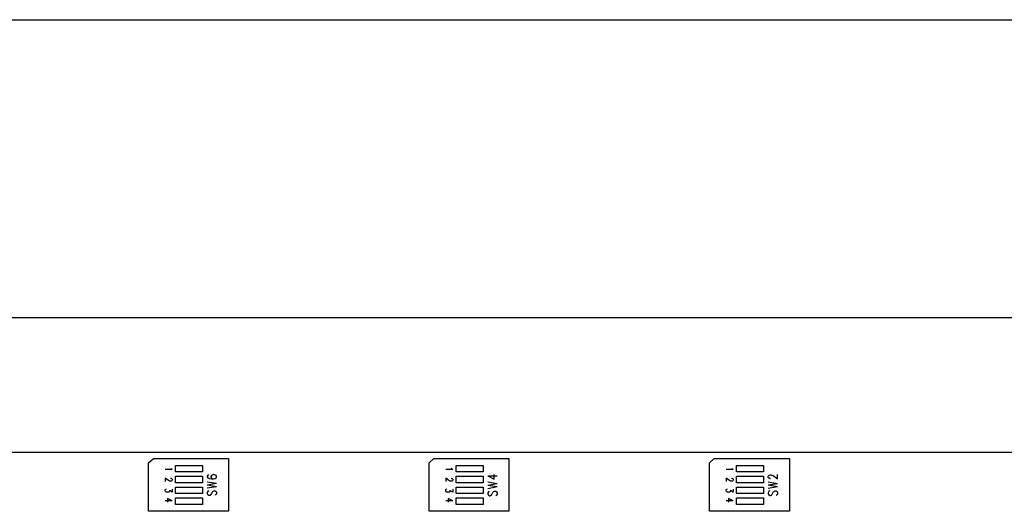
# Model space of a CAD drawing. Extents: x 11.9 to 28.1, y 10.8 to 21.2.
# Tile 43 of 44: x 19 to 23.5, y 18.9 to 21.2. Entities that reach past the tile are written whole.
import ezdxf

# ---------------------------------------------------------------- set-up
doc = ezdxf.new("R2010")
doc.units = 0
doc.header["$MEASUREMENT"] = 0
doc.layers.add('LAYNR1', color=2, linetype='Continuous')

msp = doc.modelspace()

# ---------------------------------------------------------------- linework, layer by layer
at = {"layer": 'LAYNR1'}
for points in [[(11.892, 21.199), (28.092, 21.199)], [(16.422, 19.82), (25.722, 19.82)], [(25.722, 19.195), (16.422, 19.195)], [(19.562, 19.148), (19.584, 19.167)], [(19.562, 18.923), (19.562, 19.148)], [(19.584, 19.167), (19.932, 19.167)], [(19.687, 19.105), (19.687, 19.135)], [(19.687, 19.135), (19.812, 19.135)], [(19.812, 19.135), (19.812, 19.105)], [(19.932, 19.167), (19.932, 18.923)], [(20.862, 19.148), (20.884, 19.167)], [(20.862, 18.923), (20.862, 19.148)], [(20.884, 19.167), (21.232, 19.167)], [(20.987, 19.105), (20.987, 19.135)], [(20.987, 19.135), (21.112, 19.135)], [(21.112, 19.135), (21.112, 19.105)], [(21.232, 19.167), (21.232, 18.923)], [(22.162, 19.148), (22.184, 19.167)], [(22.162, 18.923), (22.162, 19.148)], [(22.184, 19.167), (22.532, 19.167)], [(22.287, 19.105), (22.287, 19.135)], [(22.287, 19.135), (22.412, 19.135)], [(22.412, 19.135), (22.412, 19.105)], [(22.532, 19.167), (22.532, 18.923)], [(19.667, 19.12), (19.672, 19.116), (19.639, 19.116)], [(19.654, 19.066), (19.639, 19.077)], [(19.639, 19.077), (19.639, 19.061)], [(19.665, 19.122), (19.667, 19.12)], [(19.812, 19.105), (19.687, 19.105)], [(19.687, 19.055), (19.687, 19.085)], [(19.687, 19.085), (19.812, 19.085)], [(19.812, 19.085), (19.812, 19.055)], [(19.841, 19.091), (19.837, 19.09), (19.834, 19.086), (19.834, 19.083), (19.837, 19.078), (19.843, 19.075), (19.853, 19.074), (19.863, 19.074), (19.871, 19.075), (19.875, 19.078), (19.877, 19.083), (19.877, 19.084), (19.875, 19.088), (19.871, 19.091), (19.865, 19.093), (19.863, 19.093), (19.857, 19.091), (19.853, 19.088), (19.851, 19.084), (19.851, 19.083), (19.853, 19.078), (19.857, 19.075), (19.863, 19.074)], [(20.967, 19.12), (20.972, 19.116), (20.939, 19.116)], [(20.954, 19.066), (20.939, 19.077)], [(20.939, 19.077), (20.939, 19.061)], [(20.965, 19.122), (20.967, 19.12)], [(21.112, 19.105), (20.987, 19.105)], [(20.987, 19.055), (20.987, 19.085)], [(20.987, 19.085), (21.112, 19.085)], [(21.112, 19.085), (21.112, 19.055)], [(21.134, 19.087), (21.163, 19.072), (21.163, 19.094)], [(21.134, 19.087), (21.177, 19.087)], [(22.267, 19.12), (22.272, 19.116), (22.239, 19.116)], [(22.254, 19.066), (22.239, 19.077)], [(22.239, 19.077), (22.239, 19.061)], [(22.265, 19.122), (22.267, 19.12)], [(22.412, 19.105), (22.287, 19.105)], [(22.287, 19.055), (22.287, 19.085)], [(22.287, 19.085), (22.412, 19.085)], [(22.412, 19.085), (22.412, 19.055)], [(22.434, 19.08), (22.434, 19.086), (22.437, 19.089), (22.439, 19.091), (22.443, 19.092), (22.447, 19.092), (22.451, 19.091), (22.457, 19.088), (22.477, 19.073), (22.477, 19.094)], [(22.445, 19.074), (22.443, 19.074), (22.439, 19.076), (22.437, 19.077), (22.434, 19.08)], [(19.67, 19.064), (19.668, 19.063), (19.665, 19.062), (19.662, 19.062), (19.659, 19.063), (19.654, 19.066)], [(19.664, 19.076), (19.665, 19.076), (19.668, 19.075), (19.67, 19.073), (19.672, 19.071), (19.672, 19.067), (19.67, 19.064)], [(19.812, 19.055), (19.687, 19.055)], [(19.687, 19.005), (19.687, 19.035)], [(19.687, 19.035), (19.812, 19.035)], [(19.812, 19.035), (19.812, 19.005)], [(19.834, 19.06), (19.877, 19.053)], [(19.834, 19.046), (19.877, 19.053)], [(19.834, 19.046), (19.877, 19.038)], [(19.834, 19.031), (19.877, 19.038)], [(20.97, 19.064), (20.968, 19.063), (20.965, 19.062), (20.962, 19.062), (20.959, 19.063), (20.954, 19.066)], [(20.964, 19.076), (20.965, 19.076), (20.968, 19.075), (20.97, 19.073), (20.972, 19.071), (20.972, 19.067), (20.97, 19.064)], [(21.112, 19.055), (20.987, 19.055)], [(20.987, 19.005), (20.987, 19.035)], [(20.987, 19.035), (21.112, 19.035)], [(21.112, 19.035), (21.112, 19.005)], [(21.134, 19.059), (21.177, 19.052)], [(21.134, 19.044), (21.177, 19.052)], [(21.134, 19.044), (21.177, 19.037)], [(21.134, 19.029), (21.177, 19.037)], [(22.27, 19.064), (22.268, 19.063), (22.265, 19.062), (22.262, 19.062), (22.259, 19.063), (22.254, 19.066)], [(22.264, 19.076), (22.265, 19.076), (22.268, 19.075), (22.27, 19.073), (22.272, 19.071), (22.272, 19.067), (22.27, 19.064)], [(22.412, 19.055), (22.287, 19.055)], [(22.287, 19.005), (22.287, 19.035)], [(22.287, 19.035), (22.412, 19.035)], [(22.412, 19.035), (22.412, 19.005)], [(22.434, 19.06), (22.477, 19.052)], [(22.434, 19.045), (22.477, 19.052)], [(22.434, 19.045), (22.477, 19.038)], [(22.434, 19.03), (22.477, 19.038)], [(19.64, 19.014), (19.639, 19.018), (19.639, 19.021), (19.64, 19.025), (19.642, 19.026)], [(19.648, 19.011), (19.643, 19.012), (19.64, 19.014)], [(19.642, 19.026), (19.645, 19.027)], [(19.672, 19.025), (19.672, 19.012), (19.659, 19.019), (19.659, 19.016), (19.657, 19.013), (19.656, 19.012), (19.651, 19.011), (19.648, 19.011)], [(19.812, 19.005), (19.687, 19.005)], [(19.841, 19.018), (19.837, 19.015), (19.834, 19.01), (19.834, 19.004), (19.837, 19), (19.841, 18.997), (19.845, 18.997), (19.849, 18.998), (19.851, 19), (19.853, 19.003), (19.857, 19.012), (19.859, 19.015), (19.861, 19.016), (19.865, 19.018), (19.871, 19.018), (19.875, 19.015), (19.877, 19.01), (19.877, 19.004), (19.875, 19), (19.871, 18.997)], [(20.94, 19.014), (20.939, 19.018), (20.939, 19.021), (20.94, 19.025), (20.942, 19.026)], [(20.948, 19.011), (20.943, 19.012), (20.94, 19.014)], [(20.942, 19.026), (20.945, 19.027)], [(20.972, 19.025), (20.972, 19.012), (20.959, 19.019), (20.959, 19.016), (20.958, 19.013), (20.956, 19.012), (20.951, 19.011), (20.948, 19.011)], [(21.112, 19.005), (20.987, 19.005)], [(21.141, 19.016), (21.137, 19.013), (21.134, 19.009), (21.134, 19.003), (21.137, 18.998), (21.141, 18.995), (21.145, 18.995), (21.149, 18.997), (21.151, 18.998), (21.153, 19.001), (21.157, 19.01), (21.159, 19.013), (21.161, 19.015), (21.165, 19.016), (21.171, 19.016), (21.175, 19.013), (21.177, 19.009), (21.177, 19.003), (21.175, 18.998), (21.171, 18.995)], [(22.24, 19.014), (22.239, 19.018), (22.239, 19.021), (22.24, 19.025), (22.242, 19.026)], [(22.248, 19.011), (22.243, 19.012), (22.24, 19.014)], [(22.242, 19.026), (22.245, 19.027)], [(22.272, 19.025), (22.272, 19.012), (22.259, 19.019), (22.259, 19.016), (22.257, 19.013), (22.256, 19.012), (22.251, 19.011), (22.248, 19.011)], [(22.412, 19.005), (22.287, 19.005)], [(22.441, 19.017), (22.437, 19.014), (22.434, 19.009), (22.434, 19.004), (22.437, 18.999)], [(22.437, 18.999), (22.441, 18.996), (22.445, 18.996), (22.449, 18.998), (22.451, 18.999)], [(22.451, 18.999), (22.453, 19.002), (22.457, 19.011), (22.459, 19.014), (22.461, 19.015)], [(22.461, 19.015), (22.465, 19.017), (22.471, 19.017), (22.475, 19.014), (22.477, 19.009), (22.477, 19.004), (22.475, 18.999)], [(22.475, 18.999), (22.471, 18.996)], [(19.672, 18.971), (19.639, 18.971)], [(19.672, 18.971), (19.65, 18.982)], [(19.65, 18.982), (19.65, 18.965)], [(19.687, 18.955), (19.687, 18.985)], [(19.687, 18.985), (19.812, 18.985)], [(19.812, 18.955), (19.687, 18.955)], [(19.812, 18.985), (19.812, 18.955)], [(20.972, 18.971), (20.939, 18.971)], [(20.972, 18.971), (20.95, 18.982)], [(20.95, 18.982), (20.95, 18.965)], [(20.987, 18.955), (20.987, 18.985)], [(20.987, 18.985), (21.112, 18.985)], [(21.112, 18.955), (20.987, 18.955)], [(21.112, 18.985), (21.112, 18.955)], [(22.272, 18.971), (22.239, 18.971)], [(22.272, 18.971), (22.25, 18.982)], [(22.25, 18.982), (22.25, 18.965)], [(22.287, 18.955), (22.287, 18.985)], [(22.287, 18.985), (22.412, 18.985)], [(22.412, 18.955), (22.287, 18.955)], [(22.412, 18.985), (22.412, 18.955)], [(19.932, 18.923), (19.562, 18.923)], [(21.232, 18.923), (20.862, 18.923)], [(22.532, 18.923), (22.162, 18.923)]]:
    msp.add_lwpolyline(points, dxfattribs=at)

doc.saveas('drawing.dxf')
